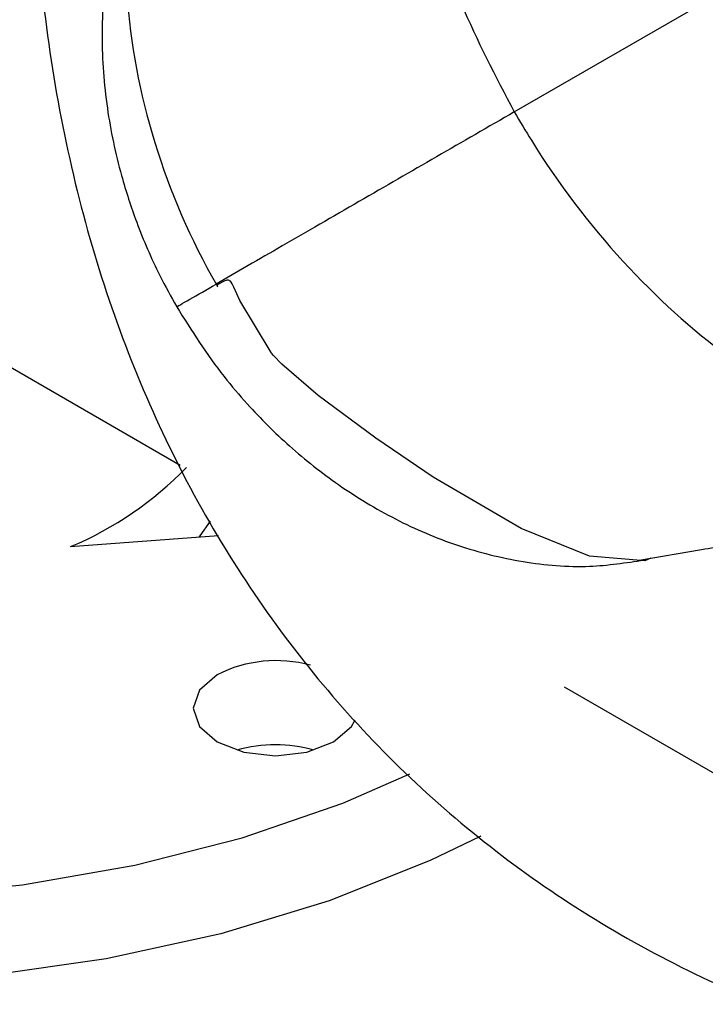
# Model space of a CAD drawing. Header units: millimetres. Extents: x 16 to 503, y 3 to 290.
# Tile 66 of 172: x 99.91 to 101.19, y 120.97 to 122.81. Entities that reach past the tile are written whole.
import ezdxf

# ---------------------------------------------------------------- set-up
doc = ezdxf.new("R2010")
doc.units = ezdxf.units.MM

msp = doc.modelspace()

# ---------------------------------------------------------------- linework, layer by layer
at = {"color": 7, "linetype": 'Continuous', "lineweight": 25}
for p, q in [((97.2718, 123.6754), (100.2053, 121.9819)), ((100.8298, 122.6421), (102.5976, 123.6627)), ((100.0004, 121.8296), (100.2765, 121.8506)), ((101.0634, 121.8042), (101.18, 121.8245)), ((100.923, 121.5676), (105.5884, 118.8743))]:
    msp.add_line(p, q, dxfattribs=at)
at = {"color": 7, "linetype": 'Continuous', "lineweight": 25, "flags": 128}
for points in [[(101.0852, 121.8079), (101.0738, 121.8032), (100.9702, 121.8119), (100.843, 121.8633), (100.6784, 121.9595), (100.5707, 122.0322), (100.4631, 122.1119), (100.3953, 122.1705), (100.3799, 122.1871), (100.3762, 122.1914), (100.3753, 122.1925), (100.3168, 122.2894), (100.3055, 122.3144), (100.3023, 122.3207), (100.3004, 122.3238), (100.299, 122.3255), (100.2975, 122.3266), (100.2966, 122.3271), (100.2957, 122.3274), (100.294, 122.3275), (100.2925, 122.3274), (100.2911, 122.3271), (100.2884, 122.3262), (100.2859, 122.3251), (100.2765, 122.3203), (100.2743, 122.319), (100.2737, 122.3186), (100.2736, 122.3185), (100.2736, 122.3185), (100.2735, 122.3185), (100.2735, 122.3185), (100.2735, 122.3185), (100.2735, 122.3185), (100.2735, 122.3185), (100.2736, 122.3184), (100.2736, 122.3184), (100.2738, 122.3179), (100.2752, 122.3153), (100.2752, 122.3153)], [(100.7671, 121.2882), (100.6726, 121.2426), (100.484, 121.1674), (100.281, 121.106), (100.0667, 121.059), (99.8442, 121.0274), (99.6166, 121.0114), (99.3874, 121.0114), (99.1599, 121.0274), (98.9373, 121.0591), (98.723, 121.106), (98.5201, 121.1675), (98.3315, 121.2427), (98.1599, 121.3304), (98.0079, 121.4295), (97.8777, 121.5384), (97.7712, 121.6555), (97.69, 121.7792), (97.6351, 121.9077), (97.6075, 122.0391), (97.604, 122.104)], [(100.2614, 121.8769), (100.2419, 121.8497), (100.2404, 121.8478)], [(100.2744, 121.5902), (100.2411, 121.5614), (100.2294, 121.5274), (100.2411, 121.4934), (100.2744, 121.4646), (100.3243, 121.4453), (100.3832, 121.4386), (100.4421, 121.4453), (100.492, 121.4646), (100.5254, 121.4934), (100.5324, 121.5058)], [(98.1306, 121.542), (98.2809, 121.4497), (98.4498, 121.3687), (98.6346, 121.3004), (98.8325, 121.2456), (99.0406, 121.2053), (99.2557, 121.1801), (99.4746, 121.1704), (99.6938, 121.1762), (99.9102, 121.1976), (100.1203, 121.2341), (100.3211, 121.2853), (100.5095, 121.3503), (100.6346, 121.4046)]]:
    msp.add_lwpolyline(points, dxfattribs=at)
at = {"color": 7, "linetype": 'Continuous', "lineweight": 25}
for centre, radius, start, end in [((99.7458, 122.4346), 0.6564, 292.8229, 315.876), ((100.3843, 121.374), 0.2425, 74.5485, 116.9217), ((100.3832, 121.2075), 0.2519, 73.4103, 106.5897)]:
    msp.add_arc(centre, radius, start, end, dxfattribs=at)
for points, knots in [([(100.8689, 123.8326), (100.8304, 123.8085), (100.739, 123.7511), (100.6554, 123.5807), (100.6186, 123.358), (100.6436, 123.1039), (100.7163, 122.8584), (100.7948, 122.7089), (100.8298, 122.6421)], [0, 0, 0, 0, 0.117412, 0.27877, 0.452738, 0.640626, 0.839555, 1, 1, 1, 1]), ([(100.1951, 123.2243), (100.174, 123.1933), (100.1297, 123.1283), (100.106, 122.9997), (100.1019, 122.8177), (100.1478, 122.5828), (100.2249, 122.4022), (100.2741, 122.3176), (100.2747, 122.3165)], [0, 0, 0, 0, 0.131146, 0.275629, 0.420323, 0.70843, 0.996278, 1, 1, 1, 1]), ([(100.1835, 123.2118), (100.174, 123.1989), (100.1387, 123.151), (100.0984, 123.0513), (100.0656, 122.9204), (100.0559, 122.7838), (100.0657, 122.6513), (100.0903, 122.5347), (100.1245, 122.4303), (100.1596, 122.3484), (100.1879, 122.2972), (100.1986, 122.2778)], [0, 0, 0, 0, 0.050366, 0.187187, 0.331499, 0.466406, 0.603404, 0.732872, 0.824449, 0.933481, 1, 1, 1, 1]), ([(99.9299, 123.1967), (99.9305, 123.1498), (99.9323, 123.0154), (99.9517, 122.7994), (99.9949, 122.5528), (100.0594, 122.3173), (100.1443, 122.0945), (100.2491, 121.8858), (100.373, 121.6925), (100.515, 121.5158), (100.6741, 121.3565), (100.8494, 121.2157), (101.0395, 121.0938), (101.2438, 120.9919), (101.4511, 120.9123), (101.5943, 120.8757), (101.6612, 120.8586)], [0, 0, 0, 0, 0.040723, 0.116568, 0.192281, 0.267728, 0.342849, 0.417607, 0.491998, 0.566064, 0.639888, 0.713587, 0.787266, 0.86104, 0.935026, 1, 1, 1, 1]), ([(100.8298, 122.6421), (100.7813, 122.6141), (100.6842, 122.5581), (100.5415, 122.4757), (100.3905, 122.3885), (100.3119, 122.3431), (100.2725, 122.3204)], [0, 0, 0, 0, 0.251439, 0.502877, 0.75086, 1, 1, 1, 1]), ([(100.8298, 122.6421), (100.8404, 122.6244), (100.8994, 122.5248), (101.0255, 122.3591), (101.2236, 122.1784), (101.435, 122.0578), (101.5858, 122.0211), (101.6588, 122.0193), (101.6644, 122.0191)], [0, 0, 0, 0, 0.054693, 0.306435, 0.548185, 0.77416, 0.982837, 1, 1, 1, 1]), ([(100.2035, 122.2804), (100.202, 122.2796), (100.1949, 122.2755), (100.2202, 122.2902), (100.255, 122.3103), (100.2724, 122.3203)], [0, 0, 0, 0, 0.1200886, 0.5610928, 1, 1, 1, 1]), ([(100.1986, 122.2778), (100.2268, 122.2333), (100.2669, 122.1697), (100.3398, 122.0845), (100.4097, 122.0148), (100.5021, 121.9418), (100.6073, 121.8783), (100.7233, 121.8288), (100.8456, 121.7986), (100.9638, 121.7881), (101.0385, 121.7995), (101.0724, 121.8046)], [0, 0, 0, 0, 0.146651, 0.209048, 0.312813, 0.421982, 0.538533, 0.658427, 0.779373, 0.899968, 1, 1, 1, 1]), ([(101.18, 121.8245), (101.2125, 121.829), (101.2647, 121.8363), (101.3153, 121.8521), (101.3344, 121.858)], [0, 0, 0, 0, 0.623462, 1, 1, 1, 1])]:
    msp.add_open_spline(points, degree=3, knots=knots, dxfattribs=at)

doc.saveas('drawing.dxf')
